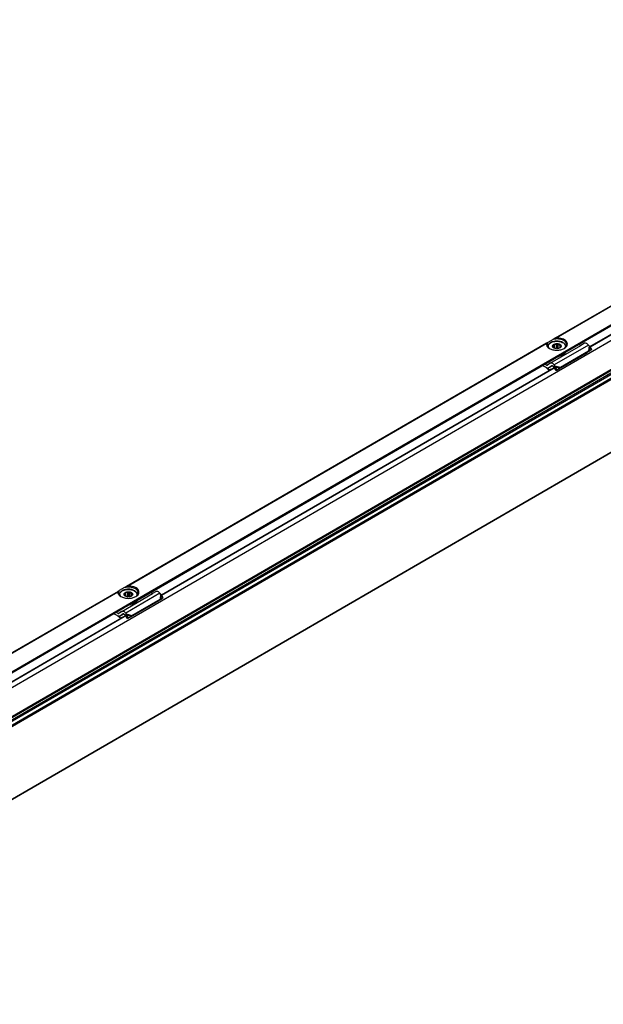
# Model space of a CAD drawing. Header units: millimetres. Extents: x -418 to 2050, y -784 to 1107.
# Tile 39 of 61: x 1301 to 1494, y -464 to -140. Entities that reach past the tile are written whole.
import ezdxf

# ---------------------------------------------------------------- set-up
doc = ezdxf.new("R2010")
doc.units = ezdxf.units.MM

# ---------------------------------------------------------------- blocks, each defined once
blk = doc.blocks.new('REGLA_SV2-1340__34', base_point=(650.61, -764.37))
at = {"color": 7, "linetype": 'Continuous'}
for p, q in [((1664.6, -147.96), (661.59, -728.48)), ((1682.38, -174.63), (664.86, -763.55)), ((1489.15, -247.45), (1618.73, -172.45)), ((1347.73, -329.3), (1477.31, -254.3)), ((1206.31, -411.15), (1335.89, -336.16))]:
    blk.add_line(p, q, dxfattribs=at)
at = {"color": 3, "linetype": 'Continuous'}
for p, q in [((1664.56, -148.05), (661.83, -728.4)), ((1680.3, -149.59), (662.78, -738.51)), ((662.97, -738.77), (1680.49, -149.85)), ((664.71, -739.05), (1682.24, -150.13)), ((664.9, -739.31), (1682.43, -150.39)), ((1673.11, -152.92), (669.97, -733.52)), ((1672.76, -152.8), (670.04, -733.15)), ((1682.43, -174.54), (664.9, -763.45)), ((1489.21, -247.55), (1618.81, -172.55)), ((1347.79, -329.4), (1477.38, -254.4)), ((1206.37, -411.25), (1335.48, -336.52)), ((1335.96, -336.25), (1335.48, -336.52))]:
    blk.add_line(p, q, dxfattribs=at)
blk = doc.blocks.new('SOPORTE_SV2__35', base_point=(642.98, -759.21))
at = {"color": 3, "linetype": 'Continuous'}
for p, q in [((1339.83, -330.66), (1669.87, -139.62)), ((1616.28, -164.46), (1477.67, -244.69)), ((1477.97, -244.58), (1616.18, -164.59)), ((1474.86, -246.32), (1336.25, -326.54)), ((1336.54, -326.44), (1474.76, -246.44)), ((1488.67, -246.94), (1477.36, -253.49)), ((1488.88, -247.2), (1488.73, -248.87)), ((1489.14, -247.43), (1489.02, -248.84)), ((1474.88, -253.6), (1476.01, -252.95)), ((1477.56, -253.75), (1479.42, -254.26)), ((1477.67, -254.07), (1479.23, -254.5)), ((1333.43, -328.17), (1194.83, -408.39)), ((1195.12, -408.29), (1333.34, -328.29)), ((1198.41, -412.51), (1339.83, -330.66)), ((1347.25, -328.79), (1335.94, -335.34)), ((1347.45, -329.05), (1347.31, -330.72)), ((1347.72, -329.28), (1347.59, -330.69)), ((1333.45, -335.46), (1334.59, -334.8)), ((1335.96, -336.25), (1335.48, -336.52)), ((1336.14, -335.6), (1338, -336.11)), ((1336.25, -335.92), (1337.81, -336.35))]:
    blk.add_line(p, q, dxfattribs=at)
at = {"color": 7, "linetype": 'Continuous'}
for p, q in [((1479.13, -250.41), (1620.55, -168.56)), ((1475.24, -246.09), (1474.86, -246.32)), ((1477.01, -245.07), (1475.24, -246.09)), ((1477.67, -244.69), (1477.01, -245.07)), ((1477.11, -246.79), (1477.45, -246.83)), ((1477.11, -247.78), (1477.11, -246.79)), ((1478.11, -246.67), (1478.44, -246.47)), ((1478.11, -248.13), (1478.11, -246.67)), ((1478.44, -248.13), (1478.44, -246.47)), ((1478.44, -246.47), (1478.73, -246.72)), ((1478.73, -248.09), (1478.73, -246.72)), ((1486.19, -247.06), (1485.52, -246.72)), ((1487.37, -246.37), (1486.19, -247.06)), ((1475.25, -247.46), (1475.25, -247.53)), ((1476.06, -252.92), (1486.19, -247.06)), ((1476.91, -247.62), (1476.96, -247.53)), ((1477.2, -247.86), (1476.91, -247.62)), ((1476.96, -247.53), (1476.95, -247.42)), ((1476.96, -247.66), (1476.96, -247.53)), ((1477.06, -247.74), (1477.06, -247.12)), ((1477.23, -247.89), (1477.2, -247.86)), ((1477.33, -247.95), (1477.23, -247.89)), ((1477.45, -248), (1477.45, -246.83)), ((1479.05, -254.75), (1488.36, -249.35)), ((1479.3, -247.88), (1479.3, -246.97)), ((1479.3, -246.97), (1479.58, -246.99)), ((1479.44, -247.72), (1479.39, -247.81)), ((1479.42, -254.26), (1488.73, -248.87)), ((1479.54, -247.31), (1479.55, -247.42)), ((1479.54, -247.52), (1479.54, -247.31)), ((1481.25, -247.46), (1481.25, -247.53)), ((1488.4, -249.31), (1488.36, -249.35)), ((1488.51, -249.16), (1488.4, -249.31)), ((1488.5, -249.2), (1489.16, -248.85)), ((1488.73, -248.87), (1488.51, -249.16)), ((1488.66, -249.08), (1488.61, -249.11)), ((1489.02, -248.84), (1488.66, -249.08)), ((1488.88, -247.2), (1488.67, -246.94)), ((1488.73, -248.87), (1489.02, -248.84)), ((1489.14, -247.43), (1488.88, -247.2)), ((1489.02, -248.84), (1489.75, -248.45)), ((1489.75, -248.45), (1489.14, -247.43)), ((1489.75, -248.45), (1489.16, -248.85)), ((1337.71, -332.26), (1476.91, -251.69)), ((1474.88, -253.6), (1474.2, -253.27)), ((1476.01, -252.95), (1475.12, -253.61)), ((1476.01, -252.95), (1476.06, -252.92)), ((1476.91, -251.69), (1479.13, -250.41)), ((1479.13, -250.41), (1479.15, -250.46)), ((1479.15, -250.46), (1479.15, -250.62)), ((1479.61, -250.35), (1479.61, -250.52)), ((1474.5, -254.24), (1473.45, -253.71)), ((1475.64, -255.07), (1475.59, -255.2)), ((1475.65, -254.45), (1475.6, -254.48)), ((1476.79, -253.79), (1475.65, -254.45)), ((1476.54, -253.79), (1475.65, -254.45)), ((1476.54, -253.79), (1476.56, -253.78)), ((1477.2, -254.23), (1476.99, -253.97)), ((1477.34, -254.04), (1477.2, -254.23)), ((1477.47, -254.22), (1477.33, -254.32)), ((1477.98, -255.32), (1477.33, -254.32)), ((1477.56, -253.75), (1477.34, -254.04)), ((1477.56, -253.75), (1477.36, -253.49)), ((1477.67, -254.07), (1477.47, -254.22)), ((1477.67, -254.07), (1477.56, -253.75)), ((1478.31, -255.07), (1477.67, -254.07)), ((1477.98, -255.32), (1478.9, -254.75)), ((1478.31, -255.07), (1477.98, -255.32)), ((1478.31, -255.07), (1479.23, -254.5)), ((1479.23, -254.5), (1478.9, -254.75)), ((1479.2, -254.55), (1479.05, -254.75)), ((1479.23, -254.5), (1479.2, -254.55)), ((1479.42, -254.26), (1479.23, -254.5)), ((1333.82, -327.94), (1333.43, -328.17)), ((1335.59, -326.92), (1333.82, -327.94)), ((1336.25, -326.54), (1335.59, -326.92)), ((1333.83, -329.31), (1333.83, -329.38)), ((1334.64, -334.77), (1344.77, -328.91)), ((1335.49, -329.47), (1335.54, -329.38)), ((1335.78, -329.72), (1335.49, -329.47)), ((1335.54, -329.38), (1335.53, -329.27)), ((1335.54, -329.51), (1335.54, -329.38)), ((1335.64, -329.59), (1335.64, -328.97)), ((1335.69, -329.64), (1335.69, -328.64)), ((1335.69, -328.64), (1336.02, -328.68)), ((1335.81, -329.74), (1335.78, -329.72)), ((1335.91, -329.8), (1335.81, -329.74)), ((1336.02, -329.85), (1336.02, -328.68)), ((1336.69, -328.52), (1337.02, -328.33)), ((1336.69, -329.98), (1336.69, -328.52)), ((1337.02, -328.33), (1337.31, -328.57)), ((1337.02, -329.98), (1337.02, -328.33)), ((1337.31, -329.94), (1337.31, -328.57)), ((1337.63, -336.6), (1346.94, -331.21)), ((1337.88, -328.82), (1338.16, -328.84)), ((1337.88, -329.73), (1337.88, -328.82)), ((1338.02, -329.57), (1337.97, -329.66)), ((1338, -336.11), (1347.31, -330.72)), ((1338.11, -329.16), (1338.13, -329.27)), ((1338.11, -329.37), (1338.11, -329.16)), ((1339.83, -329.31), (1339.82, -329.39)), ((1344.77, -328.91), (1344.1, -328.57)), ((1345.95, -328.22), (1344.77, -328.91)), ((1346.98, -331.16), (1346.94, -331.21)), ((1347.09, -331.01), (1346.98, -331.16)), ((1347.08, -331.05), (1347.74, -330.7)), ((1347.31, -330.72), (1347.09, -331.01)), ((1347.24, -330.93), (1347.19, -330.96)), ((1347.59, -330.69), (1347.24, -330.93)), ((1347.45, -329.05), (1347.25, -328.79)), ((1347.31, -330.72), (1347.59, -330.69)), ((1347.72, -329.28), (1347.45, -329.05)), ((1347.59, -330.69), (1348.33, -330.3)), ((1348.33, -330.3), (1347.72, -329.28)), ((1348.33, -330.3), (1347.74, -330.7)), ((1120.15, -458.18), (1335.49, -333.54)), ((1335.49, -333.54), (1337.71, -332.26)), ((1337.71, -332.26), (1337.73, -332.31)), ((1337.73, -332.31), (1337.73, -332.48)), ((1338.19, -332.2), (1338.19, -332.37)), ((1333.08, -336.09), (1332.03, -335.56)), ((1333.45, -335.46), (1332.78, -335.12)), ((1334.59, -334.8), (1333.7, -335.46)), ((1334.22, -336.93), (1334.17, -337.05)), ((1334.23, -336.3), (1334.18, -336.33)), ((1335.12, -335.64), (1334.23, -336.3)), ((1335.36, -335.65), (1334.23, -336.3)), ((1334.59, -334.8), (1334.64, -334.77)), ((1335.14, -335.63), (1335.12, -335.64)), ((1335.77, -336.08), (1335.57, -335.82)), ((1335.92, -335.89), (1335.77, -336.08)), ((1336.05, -336.07), (1335.91, -336.17)), ((1336.56, -337.17), (1335.91, -336.17)), ((1336.14, -335.6), (1335.92, -335.89)), ((1336.14, -335.6), (1335.94, -335.34)), ((1336.25, -335.92), (1336.05, -336.07)), ((1336.25, -335.92), (1336.14, -335.6)), ((1336.89, -336.92), (1336.25, -335.92)), ((1336.56, -337.17), (1337.48, -336.6)), ((1336.89, -336.92), (1336.56, -337.17)), ((1336.89, -336.92), (1337.81, -336.35)), ((1337.81, -336.35), (1337.48, -336.6)), ((1337.78, -336.4), (1337.63, -336.6)), ((1337.81, -336.35), (1337.78, -336.4)), ((1338, -336.11), (1337.81, -336.35))]:
    blk.add_line(p, q, dxfattribs=at)
for centre, radius, start, end in [((1478.2, -248.55), 1.88, 92.8922, 113.7103), ((1477.45, -247.43), 0.504, 141.4388, 178.6694), ((1479.04, -247.41), 0.504, 321.4388, 358.6694), ((1489.09, -249.84), 0.867, 123.5454, 142.3893), ((1468.13, -262.56), 10.48, 44.5866, 52.547), ((1467.64, -262.99), 11.26, 44.6858, 49.0416), ((1336.03, -329.28), 0.504, 141.4388, 178.6694), ((1336.78, -330.4), 1.88, 92.8922, 113.7103), ((1337.62, -329.26), 0.504, 321.4388, 358.6694), ((1347.67, -331.69), 0.867, 123.5454, 142.3893), ((1326.71, -344.41), 10.48, 44.5866, 52.547), ((1326.22, -344.84), 11.26, 44.6858, 49.0416)]:
    blk.add_arc(centre, radius, start, end, dxfattribs=at)
for points, knots in [([(1474.86, -246.32), (1474.84, -246.32), (1474.82, -246.34), (1474.79, -246.36), (1474.77, -246.4), (1474.76, -246.42), (1474.76, -246.44)], [0, 0, 0, 0, 0.0408159, 0.0792537, 0.1159022, 0.161911, 0.161911, 0.161911, 0.161911]), ([(1474.76, -246.44), (1474.79, -246.75), (1474.87, -247.44), (1475.46, -247.83), (1475.78, -248.04)], [0, 0, 0, 0, 0.890353, 1.989812, 1.989812, 1.989812, 1.989812]), ([(1475.24, -246.09), (1475.17, -246.2), (1475.03, -246.42), (1475.01, -246.68), (1475, -246.81)], [0, 0, 0, 0, 0.3959861, 0.7662165, 0.7662165, 0.7662165, 0.7662165]), ([(1475, -246.81), (1475.04, -247.04), (1475.15, -247.55), (1475.56, -247.87), (1475.78, -248.04)], [0, 0, 0, 0, 0.687645, 1.506294, 1.506294, 1.506294, 1.506294]), ([(1481.25, -247.46), (1481.24, -247.38), (1481.23, -247.18), (1481.12, -246.91), (1480.92, -246.6), (1480.58, -246.28), (1480.12, -246.01), (1479.6, -245.82), (1479, -245.68), (1478.35, -245.62), (1477.6, -245.66), (1476.99, -245.79), (1476.37, -246.01), (1475.92, -246.28), (1475.57, -246.6), (1475.37, -246.91), (1475.27, -247.18), (1475.25, -247.38), (1475.25, -247.46)], [0, 0, 0, 0, 0.2446, 0.579496, 0.882624, 1.326897, 1.976608, 2.456633, 2.982118, 3.841948, 4.392479, 5.227204, 5.707228, 6.356939, 6.801212, 7.10434, 7.439236, 7.683836, 7.683836, 7.683836, 7.683836]), ([(1476.91, -247.62), (1476.85, -247.47), (1476.72, -247.16), (1476.96, -246.92), (1477.1, -246.79)], [0, 0, 0, 0, 0.4356856, 0.9330723, 0.9330723, 0.9330723, 0.9330723]), ([(1481.5, -246.81), (1481.4, -246.49), (1481.18, -245.75), (1479.98, -245.15), (1478.56, -244.84), (1477.53, -244.99), (1477.01, -245.07)], [0, 0, 0, 0, 0.965075, 2.221676, 3.738236, 5.304896, 5.304896, 5.304896, 5.304896]), ([(1477.06, -247.12), (1477.06, -247.09), (1477.07, -247.04), (1477.08, -246.96), (1477.1, -246.88), (1477.1, -246.82), (1477.11, -246.79)], [0, 0, 0, 0, 0.0765587, 0.1596244, 0.2416197, 0.3297372, 0.3297372, 0.3297372, 0.3297372]), ([(1477.1, -246.79), (1477.29, -246.68), (1477.71, -246.45), (1478.19, -246.47), (1478.44, -246.47)], [0, 0, 0, 0, 0.667155, 1.406092, 1.406092, 1.406092, 1.406092]), ([(1477.97, -244.58), (1477.94, -244.59), (1477.88, -244.59), (1477.81, -244.62), (1477.74, -244.65), (1477.7, -244.67), (1477.67, -244.69)], [0, 0, 0, 0, 0.08736, 0.1587097, 0.2234165, 0.3163094, 0.3163094, 0.3163094, 0.3163094]), ([(1480.71, -248.04), (1481.14, -247.73), (1481.94, -247.14), (1481.5, -245.47), (1479.9, -244.69), (1478.65, -244.62), (1477.97, -244.58)], [0, 0, 0, 0, 1.455255, 2.691301, 4.367062, 6.435058, 6.435058, 6.435058, 6.435058]), ([(1478.44, -246.47), (1478.58, -246.49), (1478.84, -246.51), (1479.17, -246.64), (1479.43, -246.79), (1479.54, -246.93), (1479.58, -246.99)], [0, 0, 0, 0, 0.403195, 0.789133, 1.060802, 1.29056, 1.29056, 1.29056, 1.29056]), ([(1478.73, -246.72), (1478.84, -246.75), (1479.04, -246.8), (1479.21, -246.92), (1479.3, -246.97)], [0, 0, 0, 0, 0.3295971, 0.6222375, 0.6222375, 0.6222375, 0.6222375]), ([(1480.71, -248.04), (1480.94, -247.87), (1481.35, -247.55), (1481.45, -247.04), (1481.5, -246.81)], [0, 0, 0, 0, 0.818649, 1.506294, 1.506294, 1.506294, 1.506294]), ([(1488.67, -246.94), (1488.47, -246.7), (1488.11, -246.29), (1487.59, -246.35), (1487.37, -246.37)], [0, 0, 0, 0, 0.879341, 1.502415, 1.502415, 1.502415, 1.502415]), ([(1475.78, -248.04), (1476.15, -248.21), (1476.94, -248.56), (1478.25, -248.67), (1479.56, -248.56), (1480.34, -248.21), (1480.71, -248.04)], [0, 0, 0, 0, 1.213054, 2.555157, 3.897261, 5.110315, 5.110315, 5.110315, 5.110315]), ([(1477.23, -247.89), (1477.16, -247.85), (1477.04, -247.78), (1476.95, -247.67), (1476.91, -247.62)], [0, 0, 0, 0, 0.2239465, 0.4200718, 0.4200718, 0.4200718, 0.4200718]), ([(1479.39, -247.81), (1479.37, -247.83), (1479.33, -247.86), (1479.29, -247.88), (1479.27, -247.89)], [0, 0, 0, 0, 0.0704419, 0.1428296, 0.1428296, 0.1428296, 0.1428296]), ([(1481.05, -249.31), (1480.85, -249.52), (1480.39, -250.01), (1479.74, -250.19), (1479.38, -250.29)], [0, 0, 0, 0, 0.876211, 1.967943, 1.967943, 1.967943, 1.967943]), ([(1479.58, -246.99), (1479.65, -247.13), (1479.78, -247.45), (1479.52, -247.69), (1479.39, -247.81)], [0, 0, 0, 0, 0.4357913, 0.9355038, 0.9355038, 0.9355038, 0.9355038]), ([(1479.58, -246.99), (1479.58, -247.02), (1479.57, -247.07), (1479.56, -247.15), (1479.55, -247.23), (1479.54, -247.29), (1479.54, -247.31)], [0, 0, 0, 0, 0.0879914, 0.1698783, 0.2530704, 0.3297372, 0.3297372, 0.3297372, 0.3297372]), ([(1479.61, -250.52), (1480.01, -250.38), (1480.72, -250.13), (1481.07, -249.49), (1481.22, -249.21)], [0, 0, 0, 0, 1.214021, 2.142533, 2.142533, 2.142533, 2.142533]), ([(1479.61, -250.35), (1479.96, -250.23), (1480.59, -250.02), (1480.98, -249.48), (1481.15, -249.25)], [0, 0, 0, 0, 1.082248, 1.936394, 1.936394, 1.936394, 1.936394]), ([(1477.36, -253.49), (1477.15, -253.25), (1476.8, -252.84), (1476.28, -252.89), (1476.06, -252.92)], [0, 0, 0, 0, 0.879341, 1.502415, 1.502415, 1.502415, 1.502415]), ([(1478.66, -250.69), (1478.74, -250.68), (1478.9, -250.67), (1479.07, -250.64), (1479.15, -250.62)], [0, 0, 0, 0, 0.2468578, 0.4927179, 0.4927179, 0.4927179, 0.4927179]), ([(1479.01, -250.48), (1479.03, -250.48), (1479.08, -250.47), (1479.13, -250.47), (1479.15, -250.46)], [0, 0, 0, 0, 0.0691223, 0.1381315, 0.1381315, 0.1381315, 0.1381315]), ([(1479.61, -250.52), (1479.57, -250.49), (1479.49, -250.43), (1479.35, -250.43), (1479.22, -250.45), (1479.17, -250.5), (1479.15, -250.53)], [0, 0, 0, 0, 0.1347034, 0.3001229, 0.4173198, 0.5085979, 0.5085979, 0.5085979, 0.5085979]), ([(1479.38, -250.29), (1479.37, -250.29), (1479.35, -250.3), (1479.33, -250.3), (1479.32, -250.3)], [0, 0, 0, 0, 0.03052384, 0.06108755, 0.06108755, 0.06108755, 0.06108755]), ([(1479.61, -250.35), (1479.59, -250.33), (1479.54, -250.29), (1479.48, -250.28), (1479.45, -250.27)], [0, 0, 0, 0, 0.0823055, 0.1799434, 0.1799434, 0.1799434, 0.1799434]), ([(1474.88, -253.6), (1474.92, -253.62), (1474.99, -253.65), (1475.07, -253.63), (1475.1, -253.62)], [0, 0, 0, 0, 0.1279345, 0.2345827, 0.2345827, 0.2345827, 0.2345827]), ([(1475.6, -254.48), (1475.51, -254.52), (1475.32, -254.59), (1475.13, -254.52), (1475.02, -254.49)], [0, 0, 0, 0, 0.2772697, 0.5991556, 0.5991556, 0.5991556, 0.5991556]), ([(1476, -255.07), (1475.93, -255.09), (1475.8, -255.13), (1475.66, -255.18), (1475.59, -255.2)], [0, 0, 0, 0, 0.2122525, 0.4247161, 0.4247161, 0.4247161, 0.4247161]), ([(1475.64, -255.07), (1475.75, -255.04), (1475.96, -254.97), (1476.19, -254.9), (1476.34, -254.85), (1476.39, -254.83), (1476.41, -254.83)], [0, 0, 0, 0, 0.3297453, 0.6589737, 0.7331938, 0.8073878, 0.8073878, 0.8073878, 0.8073878]), ([(1476.99, -253.97), (1476.92, -253.89), (1476.81, -253.76), (1476.63, -253.77), (1476.56, -253.78)], [0, 0, 0, 0, 0.2931137, 0.500805, 0.500805, 0.500805, 0.500805]), ([(1477.33, -254.32), (1477.32, -254.31), (1477.3, -254.3), (1477.27, -254.27), (1477.23, -254.25), (1477.21, -254.24), (1477.2, -254.23)], [0, 0, 0, 0, 0.0408745, 0.0819997, 0.1230501, 0.1643534, 0.1643534, 0.1643534, 0.1643534]), ([(1478.9, -254.75), (1478.91, -254.75), (1478.94, -254.75), (1478.98, -254.75), (1479.01, -254.75), (1479.04, -254.75), (1479.05, -254.75)], [0, 0, 0, 0, 0.0384606, 0.076677, 0.1145064, 0.152093, 0.152093, 0.152093, 0.152093]), ([(1333.82, -327.94), (1333.75, -328.06), (1333.61, -328.28), (1333.59, -328.53), (1333.58, -328.66)], [0, 0, 0, 0, 0.3959861, 0.7662165, 0.7662165, 0.7662165, 0.7662165]), ([(1339.83, -329.31), (1339.82, -329.2), (1339.8, -329.01), (1339.67, -328.7), (1339.47, -328.43), (1339.13, -328.11), (1338.7, -327.87), (1338.18, -327.67), (1337.58, -327.53), (1336.93, -327.47), (1336.18, -327.52), (1335.49, -327.65), (1334.88, -327.9), (1334.47, -328.16), (1334.18, -328.43), (1333.97, -328.72), (1333.84, -329.04), (1333.83, -329.23), (1333.83, -329.31)], [0, 0, 0, 0, 0.327827, 0.579447, 0.993661, 1.326736, 1.976447, 2.456471, 2.981956, 3.841786, 4.392318, 5.227042, 5.930102, 6.356943, 6.690019, 7.104232, 7.439128, 7.683728, 7.683728, 7.683728, 7.683728]), ([(1340.08, -328.66), (1339.98, -328.34), (1339.76, -327.61), (1338.55, -327), (1337.14, -326.69), (1336.11, -326.84), (1335.59, -326.92)], [0, 0, 0, 0, 0.965075, 2.221676, 3.738236, 5.304896, 5.304896, 5.304896, 5.304896]), ([(1336.54, -326.44), (1336.52, -326.44), (1336.47, -326.44), (1336.4, -326.47), (1336.32, -326.5), (1336.27, -326.53), (1336.25, -326.54)], [0, 0, 0, 0, 0.0598865, 0.1587318, 0.2353631, 0.316333, 0.316333, 0.316333, 0.316333]), ([(1339.29, -329.89), (1339.72, -329.58), (1340.52, -328.99), (1340.08, -327.32), (1338.48, -326.54), (1337.23, -326.47), (1336.54, -326.44)], [0, 0, 0, 0, 1.455255, 2.691301, 4.367062, 6.435058, 6.435058, 6.435058, 6.435058]), ([(1333.43, -328.17), (1333.42, -328.18), (1333.4, -328.19), (1333.37, -328.22), (1333.35, -328.25), (1333.34, -328.28), (1333.34, -328.29)], [0, 0, 0, 0, 0.0466591, 0.0792523, 0.1220149, 0.1619348, 0.1619348, 0.1619348, 0.1619348]), ([(1333.34, -328.29), (1333.37, -328.6), (1333.45, -329.29), (1334.04, -329.68), (1334.36, -329.89)], [0, 0, 0, 0, 0.890353, 1.989812, 1.989812, 1.989812, 1.989812]), ([(1333.58, -328.66), (1333.62, -328.89), (1333.72, -329.4), (1334.14, -329.72), (1334.36, -329.89)], [0, 0, 0, 0, 0.687645, 1.506294, 1.506294, 1.506294, 1.506294]), ([(1334.36, -329.89), (1334.73, -330.06), (1335.52, -330.41), (1336.83, -330.52), (1338.14, -330.41), (1338.92, -330.06), (1339.29, -329.89)], [0, 0, 0, 0, 1.213054, 2.555157, 3.897261, 5.110315, 5.110315, 5.110315, 5.110315]), ([(1335.49, -329.47), (1335.43, -329.32), (1335.3, -329.01), (1335.54, -328.77), (1335.67, -328.64)], [0, 0, 0, 0, 0.4356856, 0.9330723, 0.9330723, 0.9330723, 0.9330723]), ([(1335.81, -329.74), (1335.74, -329.7), (1335.62, -329.63), (1335.53, -329.52), (1335.49, -329.47)], [0, 0, 0, 0, 0.2239465, 0.4200718, 0.4200718, 0.4200718, 0.4200718]), ([(1335.64, -328.97), (1335.64, -328.94), (1335.65, -328.89), (1335.66, -328.81), (1335.67, -328.73), (1335.68, -328.67), (1335.69, -328.64)], [0, 0, 0, 0, 0.0765587, 0.1596244, 0.2416197, 0.3297372, 0.3297372, 0.3297372, 0.3297372]), ([(1335.67, -328.64), (1335.87, -328.53), (1336.29, -328.3), (1336.77, -328.32), (1337.02, -328.33)], [0, 0, 0, 0, 0.667155, 1.406092, 1.406092, 1.406092, 1.406092]), ([(1337.02, -328.33), (1337.16, -328.34), (1337.42, -328.36), (1337.75, -328.49), (1338.01, -328.64), (1338.12, -328.78), (1338.16, -328.84)], [0, 0, 0, 0, 0.403195, 0.789133, 1.060802, 1.29056, 1.29056, 1.29056, 1.29056]), ([(1337.31, -328.57), (1337.42, -328.6), (1337.62, -328.66), (1337.79, -328.77), (1337.88, -328.82)], [0, 0, 0, 0, 0.3295971, 0.6222375, 0.6222375, 0.6222375, 0.6222375]), ([(1337.97, -329.66), (1337.95, -329.68), (1337.91, -329.71), (1337.87, -329.73), (1337.85, -329.74)], [0, 0, 0, 0, 0.0704419, 0.1428296, 0.1428296, 0.1428296, 0.1428296]), ([(1339.63, -331.16), (1339.42, -331.37), (1338.97, -331.86), (1338.32, -332.04), (1337.96, -332.14)], [0, 0, 0, 0, 0.876211, 1.967943, 1.967943, 1.967943, 1.967943]), ([(1338.16, -328.84), (1338.22, -328.98), (1338.35, -329.3), (1338.1, -329.54), (1337.97, -329.66)], [0, 0, 0, 0, 0.4357913, 0.9355038, 0.9355038, 0.9355038, 0.9355038]), ([(1338.16, -328.84), (1338.16, -328.87), (1338.15, -328.92), (1338.14, -329.01), (1338.13, -329.09), (1338.12, -329.14), (1338.11, -329.16)], [0, 0, 0, 0, 0.0879914, 0.1698783, 0.2530704, 0.3297372, 0.3297372, 0.3297372, 0.3297372]), ([(1338.19, -332.37), (1338.59, -332.23), (1339.29, -331.99), (1339.65, -331.34), (1339.8, -331.06)], [0, 0, 0, 0, 1.214021, 2.142533, 2.142533, 2.142533, 2.142533]), ([(1338.19, -332.2), (1338.54, -332.08), (1339.17, -331.87), (1339.56, -331.33), (1339.73, -331.1)], [0, 0, 0, 0, 1.082248, 1.936394, 1.936394, 1.936394, 1.936394]), ([(1339.29, -329.89), (1339.52, -329.72), (1339.93, -329.4), (1340.03, -328.89), (1340.08, -328.66)], [0, 0, 0, 0, 0.818649, 1.506294, 1.506294, 1.506294, 1.506294]), ([(1347.25, -328.79), (1347.04, -328.55), (1346.69, -328.14), (1346.17, -328.2), (1345.95, -328.22)], [0, 0, 0, 0, 0.879341, 1.502415, 1.502415, 1.502415, 1.502415]), ([(1337.24, -332.54), (1337.32, -332.53), (1337.48, -332.52), (1337.65, -332.49), (1337.73, -332.48)], [0, 0, 0, 0, 0.2468578, 0.4927179, 0.4927179, 0.4927179, 0.4927179]), ([(1337.59, -332.34), (1337.61, -332.33), (1337.66, -332.33), (1337.7, -332.32), (1337.73, -332.31)], [0, 0, 0, 0, 0.0691223, 0.1381315, 0.1381315, 0.1381315, 0.1381315]), ([(1338.19, -332.37), (1338.15, -332.34), (1338.07, -332.28), (1337.92, -332.28), (1337.8, -332.31), (1337.75, -332.36), (1337.73, -332.38)], [0, 0, 0, 0, 0.1347034, 0.3001229, 0.4173198, 0.5085979, 0.5085979, 0.5085979, 0.5085979]), ([(1337.96, -332.14), (1337.95, -332.14), (1337.93, -332.15), (1337.91, -332.15), (1337.9, -332.16)], [0, 0, 0, 0, 0.03052384, 0.06108755, 0.06108755, 0.06108755, 0.06108755]), ([(1338.19, -332.2), (1338.17, -332.18), (1338.12, -332.14), (1338.06, -332.13), (1338.03, -332.12)], [0, 0, 0, 0, 0.0823055, 0.1799434, 0.1799434, 0.1799434, 0.1799434]), ([(1333.45, -335.46), (1333.49, -335.47), (1333.57, -335.51), (1333.65, -335.48), (1333.68, -335.47)], [0, 0, 0, 0, 0.1279345, 0.2345827, 0.2345827, 0.2345827, 0.2345827]), ([(1334.18, -336.33), (1334.09, -336.37), (1333.9, -336.44), (1333.7, -336.37), (1333.6, -336.34)], [0, 0, 0, 0, 0.2772697, 0.5991556, 0.5991556, 0.5991556, 0.5991556]), ([(1334.58, -336.92), (1334.51, -336.94), (1334.37, -336.98), (1334.24, -337.03), (1334.17, -337.05)], [0, 0, 0, 0, 0.2122517, 0.4247161, 0.4247161, 0.4247161, 0.4247161]), ([(1334.22, -336.93), (1334.33, -336.89), (1334.54, -336.82), (1334.77, -336.75), (1334.92, -336.7), (1334.97, -336.68), (1334.99, -336.68)], [0, 0, 0, 0, 0.3297592, 0.6589737, 0.7331946, 0.8073878, 0.8073878, 0.8073878, 0.8073878]), ([(1335.94, -335.34), (1335.73, -335.1), (1335.38, -334.69), (1334.85, -334.74), (1334.64, -334.77)], [0, 0, 0, 0, 0.879341, 1.502415, 1.502415, 1.502415, 1.502415]), ([(1335.57, -335.82), (1335.5, -335.74), (1335.38, -335.61), (1335.21, -335.63), (1335.14, -335.63)], [0, 0, 0, 0, 0.2931137, 0.500805, 0.500805, 0.500805, 0.500805]), ([(1335.91, -336.17), (1335.9, -336.16), (1335.88, -336.15), (1335.84, -336.13), (1335.81, -336.1), (1335.79, -336.09), (1335.77, -336.08)], [0, 0, 0, 0, 0.0408745, 0.0819997, 0.1230501, 0.1643534, 0.1643534, 0.1643534, 0.1643534]), ([(1337.48, -336.6), (1337.49, -336.6), (1337.52, -336.6), (1337.55, -336.6), (1337.59, -336.6), (1337.62, -336.6), (1337.63, -336.6)], [0, 0, 0, 0, 0.0384606, 0.076677, 0.1145063, 0.152093, 0.152093, 0.152093, 0.152093])]:
    blk.add_open_spline(points, degree=3, knots=knots, dxfattribs=at)
at = {"color": 3, "linetype": 'Continuous'}
for points, knots in [([(1475.71, -247.98), (1475.58, -247.73), (1475.29, -247.19), (1475.96, -246.19), (1477.26, -245.69), (1478.87, -245.63), (1480.32, -246.04), (1481.1, -246.92), (1481.03, -247.62), (1480.87, -247.86), (1480.78, -247.98)], [0, 0, 0, 0, 0.817928, 1.688472, 3.159641, 4.886969, 6.449636, 7.584512, 8.004053, 8.449462, 8.449462, 8.449462, 8.449462]), ([(1475.25, -247.53), (1475.25, -247.52), (1475.25, -247.5), (1475.25, -247.47), (1475.25, -247.46)], [0, 0, 0, 0, 0.0374612, 0.07498804, 0.07498804, 0.07498804, 0.07498804]), ([(1334.29, -329.83), (1334.15, -329.58), (1333.87, -329.04), (1334.54, -328.04), (1335.84, -327.54), (1337.45, -327.48), (1338.89, -327.89), (1339.67, -328.77), (1339.61, -329.47), (1339.45, -329.71), (1339.36, -329.84)], [0, 0, 0, 0, 0.817928, 1.688472, 3.159641, 4.886969, 6.449636, 7.584512, 8.004053, 8.449462, 8.449462, 8.449462, 8.449462]), ([(1333.83, -329.38), (1333.83, -329.37), (1333.83, -329.35), (1333.83, -329.32), (1333.83, -329.31)], [0, 0, 0, 0, 0.03402689, 0.07106635, 0.07106635, 0.07106635, 0.07106635])]:
    blk.add_open_spline(points, degree=3, knots=knots, dxfattribs=at)
at = {"color": 7, "linetype": 'Continuous'}
for points in [[(1479.27, -247.89), (1478.93, -248.01), (1478.25, -248.26), (1477.57, -248.01), (1477.23, -247.89)], [(1475.1, -253.62), (1475.1, -253.62), (1475.11, -253.61), (1475.12, -253.61), (1475.12, -253.61)], [(1337.85, -329.74), (1337.51, -329.87), (1336.83, -330.11), (1336.15, -329.87), (1335.81, -329.74)], [(1333.68, -335.47), (1333.68, -335.47), (1333.69, -335.46), (1333.69, -335.46), (1333.7, -335.46)]]:
    blk.add_open_spline(points, degree=3, dxfattribs=at)
blk = doc.blocks.new('REGLA_SV2-1340mm__37', base_point=(642.98, -784.13))
for name, p in [('SOPORTE_SV2__35', (642.98, -759.21)), ('REGLA_SV2-1340__34', (650.61, -764.37))]:
    blk.add_blockref(name, p)
blk = doc.blocks.new('Iso2', base_point=(714.75, -719.8))
blk.add_blockref('REGLA_SV2-1340mm__37', (642.98, -784.13))

msp = doc.modelspace()

# ---------------------------------------------------------------- block references
msp.add_blockref('Iso2', (714.75, -719.8))

doc.saveas('drawing.dxf')
